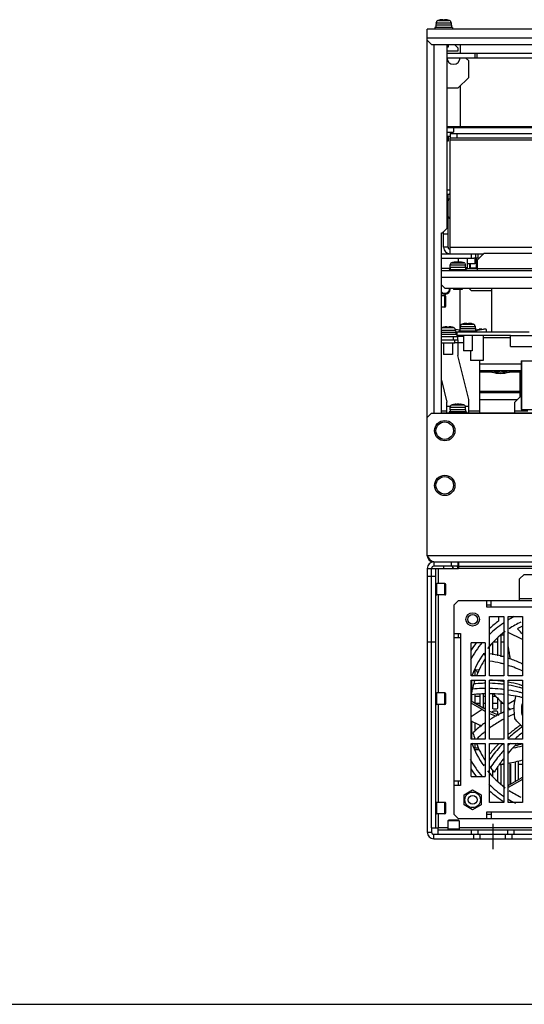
# Model space of a CAD drawing. Header units: millimetres. Extents: x 0 to 2550, y 0 to 1800.
# Tile 2 of 29: x 638 to 868, y 0 to 450. Entities that reach past the tile are written whole.
import ezdxf

# ---------------------------------------------------------------- set-up
doc = ezdxf.new("R2010")
doc.units = ezdxf.units.MM
doc.header["$LTSCALE"] = 140.25
doc.linetypes.add('CENTER', pattern=[0.6, 0.375, -0.075, 0.075, -0.075])
doc.layers.get('0').update_dxf_attribs({"linetype": 'CONTINUOUS'})
for name, color, linetype in [('00_COMPONENTS', 7, 'CONTINUOUS'), ('DEFAULT_1', 7, 'CENTER'), ('SIZE9', 7, 'CONTINUOUS')]:
    doc.layers.add(name, color=color, linetype=linetype)

msp = doc.modelspace()

# ---------------------------------------------------------------- linework, layer by layer
at = {"color": 7, "linetype": 'CONTINUOUS'}
for p, q in [((823.63, 440.71), (823.63, 445.71)), ((1133.63, 445.71), (823.63, 445.71)), ((827.13, 446.51), (827.13, 445.71)), ((835.13, 446.51), (827.13, 446.51)), ((827.58, 447.51), (827.58, 446.51)), ((834.68, 447.51), (827.58, 447.51)), ((827.72, 448.51), (827.63, 447.51)), ((827.72, 448.51), (827.74, 448.51)), ((827.74, 448.51), (827.75, 448.63)), ((830.78, 449.83), (830.78, 450.07)), ((831.48, 449.83), (830.78, 449.83)), ((831.48, 450.07), (831.48, 449.83)), ((834.52, 448.63), (834.53, 448.51)), ((834.53, 448.51), (834.55, 448.51)), ((834.55, 448.51), (834.63, 447.51)), ((834.68, 447.51), (834.68, 446.51)), ((835.13, 446.51), (835.13, 445.71)), ((823.63, 440.71), (825.63, 438.71)), ((825.63, 438.71), (1131.63, 438.71)), ((833.13, 437.51), (832.63, 437.51)), ((833.13, 438.71), (833.13, 437.51)), ((836.13, 438.71), (837.63, 437.21)), ((837.63, 437.21), (837.63, 435.71)), ((837.63, 435.71), (832.63, 435.71)), ((832.75, 434.71), (1064.63, 434.71)), ((832.75, 432.71), (1053.38, 432.71)), ((842.63, 431.21), (841.13, 432.71)), ((842.63, 423.71), (842.63, 431.21)), ((837.63, 418.71), (842.63, 423.71)), ((837.63, 418.71), (832.63, 418.71)), ((952.63, 400.71), (832.63, 400.71)), ((835.63, 400.71), (835.63, 398.71)), ((832.63, 398.71), (835.63, 398.71)), ((834.13, 396.71), (832.63, 396.71)), ((833.13, 396.71), (833.13, 394.51)), ((834.13, 398.11), (834.13, 396.11)), ((834.13, 398.11), (953.13, 398.11)), ((834.73, 398.11), (834.73, 398.71)), ((837.13, 398.11), (837.13, 396.11)), ((833.13, 394.51), (832.63, 394.51)), ((832.63, 370.31), (834.13, 370.31)), ((833.13, 346.11), (833.13, 370.31)), ((834.13, 359.11), (833.13, 360.11)), ((833.13, 352.11), (831.13, 352.11)), ((843.63, 343.11), (843.63, 341.11)), ((845.63, 343.11), (845.63, 341.11)), ((849.13, 343.11), (849.13, 342.81)), ((830.13, 341.11), (844.93, 341.11)), ((834.13, 336.81), (834.13, 338.01)), ((834.23, 338.36), (834.2, 338.36)), ((836.63, 339.2), (836.63, 339.31)), ((837.83, 341.11), (837.83, 339.32)), ((838.64, 339.2), (838.64, 339.31)), ((841.07, 338.36), (841.04, 338.36)), ((841.13, 336.81), (841.13, 338.01)), ((841.83, 341.11), (841.83, 336.61)), ((845.33, 338.41), (841.83, 338.41)), ((843.13, 336.61), (843.13, 338.41)), ((843.23, 338.41), (843.23, 336.61)), ((845.33, 341.11), (845.33, 338.41)), ((846.03, 341.11), (846.03, 336.61)), ((833.63, 335.81), (833.63, 335.31)), ((841.63, 335.81), (833.63, 335.81)), ((841.13, 336.81), (834.13, 336.81)), ((834.18, 336.81), (834.18, 335.81)), ((841.08, 336.81), (841.08, 335.81)), ((841.83, 336.61), (841.08, 336.61)), ((841.63, 335.81), (841.63, 335.31)), ((843.13, 336.61), (846.63, 336.61)), ((830.23, 328.71), (830.13, 328.71)), ((835.63, 327.31), (835.63, 326.81)), ((839.63, 326.81), (835.63, 326.81)), ((838.63, 308.71), (838.63, 326.81)), ((839.63, 327.31), (839.63, 326.81)), ((843.63, 326.31), (842.63, 327.31)), ((843.63, 326.31), (853.13, 326.31)), ((831.73, 323.91), (830.13, 323.91)), ((832.13, 319.11), (832.13, 323.51)), ((831.73, 318.71), (830.13, 318.71)), ((841.78, 311.03), (841.78, 311.27)), ((842.48, 311.03), (841.78, 311.03)), ((842.48, 311.27), (842.48, 311.03)), ((836.68, 307.11), (830.13, 307.11)), ((837.13, 306.11), (830.13, 306.11)), ((832.78, 309.43), (832.78, 309.67)), ((833.48, 309.43), (832.78, 309.43)), ((833.48, 309.67), (833.48, 309.43)), ((836.41, 308.59), (838.58, 308.26)), ((836.52, 308.23), (836.53, 308.11)), ((836.53, 308.11), (836.55, 308.11)), ((836.55, 308.11), (836.63, 307.11)), ((836.68, 307.11), (836.68, 306.11)), ((837.13, 306.11), (837.13, 305.31)), ((838.13, 307.71), (838.13, 307.31)), ((846.13, 307.71), (838.13, 307.71)), ((838.58, 308.71), (838.58, 307.71)), ((845.68, 308.71), (838.58, 308.71)), ((838.72, 309.71), (838.63, 308.71)), ((838.73, 309.96), (838.7, 309.96)), ((838.72, 309.71), (838.74, 309.71)), ((838.74, 309.71), (838.75, 309.83)), ((845.52, 309.83), (845.53, 309.71)), ((845.53, 309.71), (845.55, 309.71)), ((845.57, 309.96), (845.54, 309.96)), ((845.55, 309.71), (845.63, 308.71)), ((845.63, 308.71), (845.63, 309.61)), ((845.68, 308.71), (845.68, 307.71)), ((845.68, 308.06), (849.28, 308.61)), ((845.68, 308.36), (847.33, 308.61)), ((846.13, 307.71), (846.13, 307.31)), ((848.48, 308.61), (847.33, 308.61)), ((850.43, 308.61), (849.28, 308.61)), ((850.73, 307.31), (850.73, 308.31)), ((830.13, 305.31), (837.63, 305.31)), ((831.13, 302.31), (831.13, 297.11)), ((835.13, 302.31), (835.13, 297.11)), ((835.63, 303.81), (835.63, 305.31)), ((837.63, 303.81), (837.63, 305.31)), ((840.13, 305.71), (840.13, 298.71)), ((844.13, 305.71), (844.13, 298.71)), ((861.63, 300.71), (861.63, 305.71)), ((861.63, 305.71), (899.63, 305.71)), ((835.13, 297.11), (831.13, 297.11)), ((844.13, 298.71), (840.13, 298.71)), ((861.63, 300.71), (899.63, 300.71)), ((866.46, 294.13), (866.46, 271.9)), ((866.46, 294.13), (871.96, 294.13)), ((853.13, 289.61), (853.13, 288.99)), ((856.48, 289.61), (856.48, 289.03)), ((857.78, 289.03), (857.78, 289.61)), ((861.13, 288.99), (861.13, 289.61)), ((866.13, 279.51), (847.63, 279.51)), ((833.63, 270.81), (833.63, 270.31)), ((841.63, 270.81), (833.63, 270.81)), ((834.13, 271.81), (834.13, 273.01)), ((841.13, 271.81), (834.13, 271.81)), ((834.18, 271.81), (834.18, 270.81)), ((834.23, 273.36), (834.2, 273.36)), ((836.63, 274.2), (836.63, 274.31)), ((838.64, 274.2), (838.64, 274.31)), ((841.07, 273.36), (841.04, 273.36)), ((841.08, 271.81), (841.08, 270.81)), ((841.13, 271.81), (841.13, 273.01)), ((841.63, 270.81), (841.63, 270.31)), ((866.46, 271.9), (894.81, 271.9)), ((825.63, 199.21), (837.93, 199.21)), ((837.63, 200.21), (826.63, 200.21)), ((827.63, 80.71), (827.63, 199.21)), ((831.13, 200.21), (831.13, 199.21)), ((834.63, 202.21), (834.63, 200.21)), ((835.13, 200.21), (835.13, 199.21)), ((837.63, 202.21), (837.63, 200.21)), ((837.93, 202.21), (837.93, 199.21)), ((837.93, 200.21), (1119.33, 200.21)), ((823.63, 195.71), (827.63, 195.71)), ((831.73, 192.31), (828.03, 192.31)), ((832.13, 187.51), (832.13, 191.91)), ((831.73, 187.11), (828.03, 187.11)), ((852.88, 182.51), (850.88, 182.51)), ((856.26, 175.17), (856.26, 177.21)), ((837.83, 169.46), (837.83, 167.46)), ((855.88, 159.23), (855.88, 167.67)), ((857.38, 158.86), (857.38, 168.77)), ((823.63, 165.71), (827.63, 165.71)), ((853.38, 165.17), (853.38, 159.85)), ((850.13, 159.41), (849.5, 160.51)), ((850.08, 161.31), (850.13, 161.21)), ((861.38, 158.97), (861.38, 157.86)), ((845.9, 152.75), (845.57, 153.31)), ((845.38, 152.87), (845.38, 150.21)), ((843.88, 148.21), (843.88, 142.39)), ((831.73, 142.31), (828.03, 142.31)), ((832.13, 137.51), (832.13, 141.91)), ((843.88, 141.47), (843.88, 138.62)), ((845.38, 141.52), (845.38, 137.75)), ((847.88, 136.31), (847.88, 141.6)), ((849.38, 135.46), (849.38, 141.65)), ((853.38, 141.77), (853.38, 135.51)), ((855.88, 135.51), (855.88, 139.95)), ((831.73, 137.11), (828.03, 137.11)), ((843.63, 138.76), (849.14, 135.58)), ((848.69, 134.8), (843.63, 137.72)), ((857.38, 132.71), (857.38, 138.53)), ((861.71, 134.68), (860.63, 135.59)), ((853.38, 133.51), (853.38, 133.42)), ((853.88, 135.01), (855.38, 135.01)), ((855.38, 134.01), (853.88, 134.01)), ((855.88, 132.4), (855.88, 133.51)), ((863.13, 134.71), (863.53, 130.53)), ((843.88, 129.62), (843.88, 121.21)), ((845.38, 128.87), (845.38, 124.79)), ((847.88, 126.71), (847.88, 127.61)), ((844.83, 117.22), (846.97, 117.22)), ((845.38, 119.21), (845.38, 117.22)), ((858.55, 121.42), (858.42, 121.29)), ((858.63, 121.33), (858.49, 121.21)), ((865.38, 118.68), (865.38, 119.21)), ((847.38, 116.32), (845.22, 116.32)), ((850.15, 109.32), (849.5, 109.32)), ((850.12, 111.69), (850.04, 111.58)), ((850.13, 111.69), (850.04, 111.58)), ((855.88, 101.76), (855.88, 108.39)), ((857.38, 100.66), (857.38, 109.76)), ((861.38, 110.46), (861.38, 100.51)), ((863.88, 101.95), (863.88, 110.91)), ((865.38, 102.82), (865.38, 111.32)), ((853.38, 107.11), (853.38, 104.26)), ((860.63, 100.08), (866.64, 103.55)), ((837.83, 101.96), (837.83, 99.96)), ((867.09, 102.77), (860.63, 99.04)), ((840.43, 95.74), (844.38, 98.02)), ((840.43, 91.18), (840.43, 95.74)), ((844.38, 98.02), (848.33, 95.74)), ((848.33, 95.74), (848.33, 91.18)), ((867.13, 94.71), (867.04, 94.66)), ((831.73, 92.31), (828.03, 92.31)), ((832.13, 87.51), (832.13, 91.91)), ((844.38, 88.9), (840.43, 91.18)), ((848.33, 91.18), (844.38, 88.9)), ((831.73, 87.11), (828.03, 87.11)), ((850.88, 86.91), (852.88, 86.91)), ((833.03, 83.81), (833.03, 80.11)), ((837.83, 84.21), (833.43, 84.21)), ((838.23, 83.81), (838.23, 80.11)), ((825.63, 80.71), (828.63, 80.71)), ((825.63, 80.71), (825.63, 78.71)), ((826.63, 77.71), (828.63, 77.71)), ((828.63, 77.71), (828.63, 80.71)), ((828.63, 79.71), (1128.63, 79.71)), ((843.88, 77.71), (843.88, 79.71)), ((843.88, 77.71), (863.38, 77.71)), ((844.88, 75.71), (844.88, 77.71)), ((846.88, 77.71), (846.88, 79.71)), ((847.88, 75.71), (847.88, 77.71)), ((859.38, 75.71), (859.38, 77.71)), ((860.38, 77.71), (860.38, 79.71)), ((862.38, 75.71), (862.38, 77.71)), ((863.38, 77.71), (863.38, 79.71)), ((0, 0), (2550, 0))]:
    msp.add_line(p, q, dxfattribs=at)
at = {"color": 9, "linetype": 'CONTINUOUS'}
for p, q in [((827.75, 448.63), (834.52, 448.63)), ((828.7, 449.77), (833.57, 449.77)), ((1133.63, 441.71), (823.63, 441.71)), ((826.63, 438.71), (826.63, 270.21)), ((832.75, 432.71), (832.75, 434.71)), ((845.35, 434.71), (845.35, 432.71)), ((846.24, 434.71), (846.24, 432.71)), ((952.63, 401.04), (832.63, 401.04)), ((834.13, 395.11), (953.13, 395.11)), ((833.13, 346.11), (831.13, 346.11)), ((834.13, 346.11), (893.63, 346.11)), ((834.13, 338.01), (841.13, 338.01)), ((834.86, 338.96), (840.41, 338.96)), ((836.54, 339.2), (836.54, 339.25)), ((838.73, 339.2), (838.73, 339.25)), ((834.18, 336.31), (830.13, 336.31)), ((841.08, 336.31), (897.51, 336.31)), ((1127.13, 332.31), (830.13, 332.31)), ((831.73, 318.71), (831.73, 323.91)), ((839.7, 310.97), (844.57, 310.97)), ((830.13, 308.23), (836.52, 308.23)), ((830.7, 309.37), (835.57, 309.37)), ((838.63, 309.61), (838.71, 309.61)), ((838.75, 309.83), (845.52, 309.83)), ((845.55, 309.61), (845.63, 309.61)), ((840.13, 302.31), (836.23, 302.31)), ((861.63, 304.61), (849.23, 304.61)), ((866.46, 292.61), (847.63, 292.61)), ((866.89, 271.9), (866.89, 294.13)), ((853.13, 288.98), (847.63, 288.98)), ((854.63, 289.24), (854.63, 288.63)), ((859.63, 288.63), (859.63, 289.24)), ((866.13, 288.98), (861.13, 288.98)), ((866.13, 277.81), (866.13, 289.61)), ((866.13, 280.11), (847.63, 280.11)), ((864.61, 276.29), (847.63, 276.29)), ((830.13, 271.31), (832.63, 271.31)), ((834.18, 273.31), (832.63, 273.31)), ((834.13, 273.01), (841.13, 273.01)), ((834.86, 273.96), (840.41, 273.96)), ((836.54, 274.2), (836.54, 274.25)), ((838.73, 274.2), (838.73, 274.25)), ((842.63, 273.31), (841.08, 273.31)), ((842.63, 271.31), (847.63, 271.31)), ((863.63, 271.31), (869.51, 271.31)), ((823.63, 205.21), (1133.63, 205.21)), ((823.63, 199.21), (825.63, 199.21)), ((826.63, 202.21), (826.63, 200.21)), ((828.63, 199.21), (828.63, 192.31)), ((929.63, 199.21), (837.93, 199.21)), ((828.03, 187.11), (828.03, 192.31)), ((831.73, 187.11), (831.73, 192.31)), ((828.63, 187.11), (828.63, 142.31)), ((865.83, 185.51), (903.83, 185.51)), ((918.38, 181.51), (852.88, 181.51)), ((838.83, 167.46), (838.83, 101.96)), ((867.13, 166.8), (860.63, 170)), ((847.26, 152.84), (845.9, 152.75)), ((828.03, 137.11), (828.03, 142.31)), ((831.73, 137.11), (831.73, 142.31)), ((828.63, 137.11), (828.63, 92.31)), ((863.51, 138.84), (860.63, 137.2)), ((848.69, 134.8), (843.63, 131.42)), ((866.33, 127.64), (865.89, 127.35)), ((828.03, 87.11), (828.03, 92.31)), ((831.73, 87.11), (831.73, 92.31)), ((828.63, 87.11), (828.63, 80.71)), ((852.88, 87.91), (918.38, 87.91)), ((838.23, 83.81), (833.03, 83.81)), ((823.63, 78.71), (825.63, 78.71)), ((826.63, 75.71), (826.63, 77.71)), ((833.03, 80.71), (828.63, 80.71)), ((838.23, 80.11), (833.03, 80.11)), ((929.03, 80.71), (838.23, 80.71))]:
    msp.add_line(p, q, dxfattribs=at)
at = {"color": 3, "linetype": 'CONTINUOUS'}
for p, q in [((823.63, 205.21), (823.63, 440.71)), ((832.63, 438.71), (832.63, 354.71)), ((834.13, 343.11), (834.13, 396.11)), ((834.13, 396.11), (953.13, 396.11)), ((832.63, 372.31), (834.13, 372.31)), ((830.13, 270.21), (830.13, 352.71)), ((830.13, 352.71), (830.63, 352.71)), ((830.63, 352.71), (832.63, 354.71)), ((831.13, 346.11), (831.13, 353.21)), ((830.13, 343.11), (849.43, 343.11)), ((849.63, 343.31), (846.63, 340.31)), ((846.93, 341.11), (846.93, 343.11)), ((849.63, 343.31), (894.46, 343.31)), ((846.93, 341.11), (844.93, 341.11)), ((846.63, 335.31), (846.63, 340.31)), ((1127.13, 335.31), (830.13, 335.31)), ((830.13, 328.81), (831.63, 327.31)), ((831.63, 327.31), (1125.63, 327.31)), ((837.13, 306.61), (836.68, 306.61)), ((830.13, 303.81), (837.63, 303.81)), ((830.13, 302.31), (836.23, 302.31)), ((836.23, 302.31), (836.23, 303.81)), ((840.13, 305.31), (837.63, 305.31)), ((837.63, 303.81), (837.63, 296.54)), ((842.63, 276.54), (837.63, 296.54)), ((847.63, 270.31), (847.63, 294.31)), ((866.46, 289.61), (847.63, 289.61)), ((830.13, 285.31), (832.63, 275.31)), ((832.63, 270.31), (832.63, 275.31)), ((842.63, 270.31), (842.63, 276.54)), ((863.63, 275.31), (866.46, 278.14)), ((863.63, 270.31), (863.63, 275.31)), ((825.63, 270.21), (823.63, 268.21)), ((825.63, 270.21), (902.63, 270.21)), ((830.13, 270.31), (1127.13, 270.31)), ((823.63, 199.21), (823.63, 78.71)), ((825.63, 80.71), (825.63, 199.21)), ((826.63, 202.21), (1130.63, 202.21)), ((867.83, 196.51), (865.83, 194.51)), ((865.83, 184.51), (865.83, 194.51)), ((867.83, 196.51), (901.83, 196.51)), ((837.83, 184.51), (835.83, 182.51)), ((835.83, 182.51), (835.83, 86.91)), ((1119.43, 184.51), (837.83, 184.51)), ((850.88, 181.51), (850.88, 184.51)), ((852.88, 181.51), (850.88, 181.51)), ((852.88, 181.51), (852.88, 184.51)), ((852.13, 150.21), (852.13, 177.21)), ((852.13, 177.21), (858.63, 177.21)), ((858.63, 177.21), (858.63, 150.21)), ((860.63, 150.21), (860.63, 177.21)), ((860.63, 177.21), (867.13, 177.21)), ((867.13, 177.21), (867.13, 150.21)), ((835.83, 169.46), (838.83, 169.46)), ((838.83, 167.46), (835.83, 167.46)), ((838.83, 169.46), (838.83, 167.46)), ((858.63, 168.71), (857.38, 168.71)), ((843.63, 150.21), (843.63, 165.21)), ((850.13, 165.21), (843.63, 165.21)), ((850.13, 165.21), (850.13, 150.21)), ((853.63, 159.79), (853.63, 165.42)), ((853.93, 165.71), (855.88, 165.71)), ((857.38, 165.71), (858.63, 165.71)), ((850.13, 150.21), (843.63, 150.21)), ((858.63, 150.21), (852.13, 150.21)), ((867.13, 150.21), (860.63, 150.21)), ((843.63, 121.21), (843.63, 148.21)), ((843.63, 148.21), (850.13, 148.21)), ((850.13, 148.21), (850.13, 121.21)), ((852.13, 121.21), (852.13, 148.21)), ((852.13, 148.21), (858.63, 148.21)), ((858.63, 148.21), (858.63, 121.21)), ((860.63, 121.21), (860.63, 148.21)), ((860.63, 148.21), (867.13, 148.21)), ((867.13, 148.21), (867.13, 121.21)), ((843.88, 140.71), (843.63, 140.71)), ((847.88, 140.71), (845.38, 140.71)), ((850.13, 140.71), (849.38, 140.71)), ((853.63, 140.71), (853.63, 141.78)), ((855.07, 140.71), (853.63, 140.71)), ((845.45, 137.71), (847.88, 137.71)), ((849.38, 137.71), (850.13, 137.71)), ((853.63, 135.08), (853.63, 137.71)), ((853.63, 137.71), (855.88, 137.71)), ((857.38, 137.71), (858.25, 137.71)), ((853.63, 133.29), (853.63, 133.95)), ((850.13, 121.21), (843.63, 121.21)), ((843.63, 104.21), (843.63, 119.21)), ((843.63, 119.21), (850.13, 119.21)), ((850.13, 119.21), (850.13, 104.21)), ((858.63, 121.21), (852.13, 121.21)), ((852.13, 119.21), (858.63, 119.21)), ((852.13, 92.21), (852.13, 119.21)), ((858.63, 119.21), (858.63, 92.21)), ((867.13, 121.21), (860.63, 121.21)), ((860.63, 119.21), (867.13, 119.21)), ((860.63, 92.21), (860.63, 119.21)), ((867.13, 119.21), (867.13, 92.21)), ((857.38, 109.71), (858.63, 109.71)), ((861.38, 109.71), (861.63, 109.71)), ((861.63, 109.71), (861.63, 100.66)), ((865.38, 109.71), (867.13, 109.71)), ((843.63, 104.21), (850.13, 104.21)), ((853.63, 104.01), (853.63, 106.82)), ((838.83, 101.96), (835.83, 101.96)), ((838.83, 99.96), (835.83, 99.96)), ((838.83, 101.96), (838.83, 99.96)), ((858.63, 92.21), (852.13, 92.21)), ((867.13, 92.21), (860.63, 92.21)), ((835.83, 86.91), (837.83, 84.91)), ((850.88, 87.91), (852.88, 87.91)), ((850.88, 84.91), (850.88, 87.91)), ((852.88, 87.91), (852.88, 84.91)), ((837.83, 84.91), (1119.43, 84.91)), ((828.63, 77.71), (843.88, 77.71)), ((863.38, 77.71), (1093.88, 77.71)), ((826.63, 75.71), (1130.63, 75.71))]:
    msp.add_line(p, q, dxfattribs=at)
for centre, radius in [((831.63, 262.21), 4.65), ((831.63, 237.21), 4.65), ((844.38, 175.96), 2.25), ((844.38, 93.46), 3.57)]:
    msp.add_circle(centre, radius, dxfattribs=at)
at = {"color": 7, "linetype": 'CONTINUOUS'}
for centre, radius in [((831.63, 262.21), 4), ((831.63, 237.21), 4), ((844.38, 175.96), 3.06), ((844.38, 93.46), 2)]:
    msp.add_circle(centre, radius, dxfattribs=at)
for centre, radius, start, end in [((831.13, 441.11), 8.99, 95.4235, 105.7277), ((831.13, 441.11), 8.99, 74.2723, 84.5765), ((835.63, 432.71), 3, 180.3811, 360), ((834.13, 367.31), 1, 90, 180), ((834.13, 346.11), 1, 180, 270), ((835.13, 338.01), 1, 159.4724, 180), ((837.63, 330.41), 8.99, 97.9909, 107.9906), ((836.54, 338.24), 1.08, 90.7384, 92.4588), ((838.72, 338.24), 1.08, 87.5412, 89.2615), ((837.63, 330.41), 8.99, 72.0094, 82.0091), ((840.13, 338.01), 1, 0, 20.5276), ((831.63, 327.21), 2.6, 234.6996, 2.2359), ((831.73, 323.51), 0.4, 0, 90), ((831.73, 319.11), 0.4, 270, 360), ((842.13, 302.31), 8.99, 95.4235, 105.7277), ((842.13, 302.31), 8.99, 74.2723, 84.5765), ((833.13, 300.71), 8.99, 95.4235, 105.7277), ((833.13, 300.71), 8.99, 74.2723, 84.5765), ((836.78, 306.61), 0.6, 53.344, 105.1752), ((839.63, 309.61), 1, 159.4724, 180), ((839.66, 309.61), 1, 144.0157, 159.269), ((844.6, 309.61), 1, 20.731, 35.9843), ((844.63, 309.61), 1, 0, 20.5276), ((848.48, 308.31), 0.3, 44.8565, 90), ((850.43, 308.31), 0.3, 0, 90), ((857.13, 302.65), 13.63, 252.9385, 287.0615), ((857.13, 302.65), 14.23, 253.6783, 286.3217), ((866.13, 279.01), 0.5, 46.7344, 90), ((835.13, 273.01), 1, 159.4724, 180), ((837.63, 265.41), 8.99, 97.9909, 107.9906), ((836.54, 273.24), 1.08, 90.7384, 92.4588), ((838.72, 273.24), 1.08, 87.5412, 89.2615), ((837.63, 265.41), 8.99, 72.0094, 82.0091), ((840.13, 273.01), 1, 0, 20.5276), ((826.63, 199.21), 1, 90, 180), ((834.63, 199.21), 1, 0, 62.9094), ((828.03, 191.91), 0.4, 90, 180), ((831.73, 191.91), 0.4, 0, 90), ((828.03, 187.51), 0.4, 180, 270), ((831.73, 187.51), 0.4, 270, 360), ((885.63, 134.71), 48, 117.6972, 121.5982), ((885.63, 134.71), 48, 124.4908, 134.5681), ((885.63, 134.71), 50, 125.9827, 132.0787), ((885.63, 134.71), 44.4, 115.6366, 123.7287), ((885.63, 134.71), 42.45, 115.837, 119.4113), ((885.63, 134.71), 44.4, 126.392, 140.9244), ((885.63, 134.71), 48, 140.2659, 151.742), ((885.63, 134.71), 50, 142.381, 147.1824), ((921.14, 170.2), 60.9, 186.4046, 191.7496), ((885.63, 134.71), 44.4, 144.5902, 160), ((885.63, 134.71), 42.45, 146.7561, 158.5497), ((898.64, 183.2), 60.9, 210, 211.3525), ((885.63, 134.71), 42.45, 161.4497, 170.8399), ((828.03, 141.91), 0.4, 90, 180), ((831.73, 141.91), 0.4, 0, 90), ((898.64, 183.2), 60.9, 222.8576, 228.8842), ((885.63, 134.71), 22.5, 164.6498, 180), ((885.92, 136.48), 19.23, 167.7863, 168.8088), ((828.03, 137.51), 0.4, 180, 270), ((831.73, 137.51), 0.4, 270, 360), ((874.14, 178.88), 50, 240, 241.276), ((853.88, 135.51), 0.5, 180, 270), ((855.38, 135.51), 0.5, 270, 360), ((879, 87.26), 50.63, 108.2509, 111.3697), ((885.63, 134.71), 19, 172.1912, 187.8088), ((874.14, 178.88), 50.9, 240, 241.822), ((877.99, 89.62), 48.06, 116.9339, 122.6492), ((874.14, 178.88), 50, 243.8499, 249.1117), ((874.14, 178.88), 50.9, 244.3475, 248.118), ((853.88, 133.51), 0.5, 90, 180), ((855.38, 133.51), 0.5, 0, 90), ((878.22, 89.16), 48.57, 113.9391, 116.9304), ((872.65, 183.2), 60.9, 241.51, 246.7333), ((879.67, 140.7), 18.68, 224.3741, 227.8086), ((885.63, 134.71), 42.45, 194.434, 198.5448), ((885.63, 134.71), 44.4, 200, 215.4098), ((885.63, 134.71), 42.45, 201.3817, 213.2487), ((906.52, 73.88), 63.91, 135.3927, 135.9671), ((906.13, 74.27), 63.35, 134.6511, 135.3929), ((853.6, 167.22), 50.9, 280.6104, 285.4372), ((853.6, 167.22), 50, 282.1778, 285.7384), ((885.63, 134.71), 48, 208.1009, 219.6715), ((885.63, 134.71), 42.45, 217.8883, 222.2684), ((850.15, 170.22), 60.9, 276.3421, 278.0182), ((850.15, 170.22), 60.9, 279.9313, 286.2179), ((885.63, 134.71), 50, 212.8176, 217.619), ((885.63, 134.71), 44.4, 219.0756, 233.608), ((841.64, 146.85), 50, 300, 300.6763), ((885.63, 134.71), 48, 225.2471, 235.5695), ((885.63, 134.71), 50, 227.889, 237.296), ((885.63, 134.71), 44.4, 236.2713, 244.3634), ((828.03, 91.91), 0.4, 90, 180), ((831.73, 91.91), 0.4, 0, 90), ((885.63, 134.71), 48, 238.3342, 243.0965), ((828.03, 87.51), 0.4, 180, 270), ((831.73, 87.51), 0.4, 270, 360), ((833.43, 83.81), 0.4, 90, 180), ((837.83, 83.81), 0.4, 0, 90), ((826.63, 78.71), 1, 180, 270), ((833.43, 80.11), 0.4, 180, 270), ((837.83, 80.11), 0.4, 270, 360)]:
    msp.add_arc(centre, radius, start, end, dxfattribs=at)
at = {"color": 3, "linetype": 'CONTINUOUS'}
for centre, start, end in [((834.13, 367.31), 90, 107.0291), ((834.13, 346.11), 180, 270), ((826.63, 205.21), 180, 270), ((826.63, 199.21), 90, 180), ((834.63, 199.21), 0, 18.2226), ((826.63, 78.71), 180, 270)]:
    msp.add_arc(centre, 3, start, end, dxfattribs=at)
at = {"color": 9, "linetype": 'CONTINUOUS'}
for centre, radius, start, end in [((831.63, 327.21), 2.2, 226.3458, 2.6542), ((842.82, 97.11), 60.53, 83.0573, 83.5155), ((843.71, 101.76), 55.78, 65.067, 72.322), ((885.64, 80.61), 56.65, 113.2997, 116.2928)]:
    msp.add_arc(centre, radius, start, end, dxfattribs=at)
at = {"color": 7, "linetype": 'CONTINUOUS'}
for points, knots in [([(830.78, 450.07), (830.78, 450.07), (830.77, 450.08), (830.74, 450.08), (830.69, 450.09), (830.63, 450.09), (830.56, 450.09), (830.44, 450.08), (830.35, 450.07), (830.28, 450.07)], [0, 0, 0, 0, 0.025153, 0.082776, 0.174666, 0.298065, 0.448454, 0.620089, 1, 1, 1, 1]), ([(828.7, 449.77), (828.57, 449.73), (828.33, 449.63), (828.03, 449.36), (827.82, 449.02), (827.76, 448.76), (827.75, 448.63)], [0, 0, 0, 0, 0.250019, 0.500017, 0.750008, 1, 1, 1, 1]), ([(831.98, 450.07), (831.92, 450.07), (831.83, 450.08), (831.71, 450.09), (831.63, 450.09), (831.57, 450.09), (831.53, 450.08), (831.5, 450.08), (831.48, 450.07), (831.48, 450.07)], [0, 0, 0, 0, 0.379911, 0.551546, 0.701935, 0.825334, 0.917224, 0.974847, 1, 1, 1, 1]), ([(834.52, 448.63), (834.51, 448.76), (834.44, 449.02), (834.24, 449.36), (833.94, 449.63), (833.7, 449.73), (833.57, 449.77)], [0, 0, 0, 0, 0.249992, 0.499983, 0.749981, 1, 1, 1, 1]), ([(834.86, 338.96), (834.72, 338.92), (834.45, 338.76), (834.28, 338.5), (834.23, 338.36)], [0, 0, 0, 0, 0.500107, 1, 1, 1, 1]), ([(836.5, 339.32), (836.49, 339.32), (836.45, 339.32), (836.41, 339.32), (836.38, 339.32)], [0, 0, 0, 0, 0.225251, 1, 1, 1, 1]), ([(836.5, 339.22), (836.5, 339.23), (836.51, 339.24), (836.53, 339.25), (836.54, 339.25)], [0, 0, 0, 0, 0.339252, 1, 1, 1, 1]), ([(836.63, 339.2), (836.59, 339.2), (836.55, 339.2), (836.51, 339.21), (836.5, 339.22), (836.5, 339.22)], [0, 0, 0, 0, 0.701083, 0.898107, 1, 1, 1, 1]), ([(836.58, 339.32), (836.57, 339.32), (836.56, 339.32), (836.54, 339.32), (836.53, 339.32)], [0, 0, 0, 0, 0.220462, 1, 1, 1, 1]), ([(836.54, 339.25), (836.56, 339.26), (836.59, 339.27), (836.62, 339.29), (836.63, 339.3), (836.63, 339.31)], [0, 0, 0, 0, 0.68699, 0.886655, 1, 1, 1, 1]), ([(836.6, 339.32), (836.6, 339.32), (836.59, 339.32), (836.58, 339.32), (836.58, 339.32)], [0, 0, 0, 0, 0.223357, 1, 1, 1, 1]), ([(836.62, 339.31), (836.62, 339.31), (836.61, 339.32), (836.61, 339.32), (836.6, 339.32)], [0, 0, 0, 0, 0.199788, 1, 1, 1, 1]), ([(836.63, 339.31), (836.63, 339.31), (836.62, 339.31), (836.62, 339.31), (836.62, 339.31)], [0, 0, 0, 0, 0.688001, 1, 1, 1, 1]), ([(837.06, 339.25), (837.03, 339.24), (836.97, 339.23), (836.82, 339.2), (836.71, 339.19), (836.63, 339.2)], [0, 0, 0, 0, 0.193685, 0.453229, 1, 1, 1, 1]), ([(838.21, 339.25), (838.17, 339.26), (838.09, 339.29), (837.9, 339.32), (837.63, 339.33), (837.36, 339.32), (837.17, 339.29), (837.09, 339.26), (837.06, 339.25)], [0, 0, 0, 0, 0.093495, 0.212924, 0.500001, 0.787077, 0.906506, 1, 1, 1, 1]), ([(838.64, 339.2), (838.56, 339.19), (838.44, 339.2), (838.3, 339.23), (838.23, 339.24), (838.21, 339.25)], [0, 0, 0, 0, 0.546771, 0.806315, 1, 1, 1, 1]), ([(838.65, 339.31), (838.64, 339.31), (838.64, 339.31), (838.64, 339.31), (838.64, 339.31)], [0, 0, 0, 0, 0.311991, 1, 1, 1, 1]), ([(838.64, 339.31), (838.64, 339.3), (838.65, 339.29), (838.68, 339.27), (838.7, 339.26), (838.73, 339.25)], [0, 0, 0, 0, 0.113345, 0.31301, 1, 1, 1, 1]), ([(838.77, 339.22), (838.77, 339.22), (838.76, 339.21), (838.71, 339.2), (838.67, 339.2), (838.64, 339.2)], [0, 0, 0, 0, 0.101893, 0.298917, 1, 1, 1, 1]), ([(838.67, 339.32), (838.66, 339.32), (838.66, 339.32), (838.65, 339.32), (838.65, 339.31)], [0, 0, 0, 0, 0.302221, 1, 1, 1, 1]), ([(838.69, 339.32), (838.69, 339.32), (838.68, 339.32), (838.67, 339.32), (838.67, 339.32)], [0, 0, 0, 0, 0.276721, 1, 1, 1, 1]), ([(838.74, 339.32), (838.73, 339.32), (838.72, 339.32), (838.7, 339.32), (838.69, 339.32)], [0, 0, 0, 0, 0.279301, 1, 1, 1, 1]), ([(838.73, 339.25), (838.74, 339.25), (838.75, 339.24), (838.77, 339.23), (838.77, 339.22)], [0, 0, 0, 0, 0.660748, 1, 1, 1, 1]), ([(838.88, 339.32), (838.87, 339.32), (838.83, 339.32), (838.8, 339.32), (838.77, 339.32)], [0, 0, 0, 0, 0.273739, 1, 1, 1, 1]), ([(841.04, 338.36), (840.99, 338.5), (840.82, 338.76), (840.55, 338.92), (840.41, 338.96)], [0, 0, 0, 0, 0.499893, 1, 1, 1, 1]), ([(839.7, 310.97), (839.57, 310.93), (839.33, 310.82), (839.03, 310.56), (838.82, 310.22), (838.76, 309.96), (838.75, 309.83)], [0, 0, 0, 0, 0.250019, 0.500017, 0.750008, 1, 1, 1, 1]), ([(841.78, 311.27), (841.78, 311.27), (841.77, 311.28), (841.74, 311.28), (841.69, 311.28), (841.63, 311.29), (841.56, 311.28), (841.44, 311.28), (841.35, 311.27), (841.28, 311.27)], [0, 0, 0, 0, 0.025153, 0.082776, 0.174666, 0.298065, 0.448454, 0.620089, 1, 1, 1, 1]), ([(842.98, 311.27), (842.92, 311.27), (842.83, 311.28), (842.71, 311.28), (842.63, 311.29), (842.57, 311.28), (842.53, 311.28), (842.5, 311.28), (842.48, 311.27), (842.48, 311.27)], [0, 0, 0, 0, 0.379911, 0.551546, 0.701935, 0.825334, 0.917224, 0.974847, 1, 1, 1, 1]), ([(845.52, 309.83), (845.51, 309.96), (845.44, 310.22), (845.24, 310.56), (844.94, 310.82), (844.7, 310.93), (844.57, 310.97)], [0, 0, 0, 0, 0.249992, 0.499983, 0.749981, 1, 1, 1, 1]), ([(830.7, 309.37), (830.59, 309.34), (830.39, 309.25), (830.21, 309.12), (830.13, 309.04)], [0, 0, 0, 0, 0.500021, 1, 1, 1, 1]), ([(832.78, 309.67), (832.78, 309.67), (832.77, 309.68), (832.74, 309.68), (832.69, 309.69), (832.63, 309.69), (832.56, 309.69), (832.44, 309.68), (832.35, 309.67), (832.28, 309.67)], [0, 0, 0, 0, 0.025153, 0.082776, 0.174666, 0.298065, 0.448454, 0.620089, 1, 1, 1, 1]), ([(833.98, 309.67), (833.92, 309.67), (833.83, 309.68), (833.71, 309.69), (833.63, 309.69), (833.57, 309.69), (833.53, 309.68), (833.5, 309.68), (833.48, 309.67), (833.48, 309.67)], [0, 0, 0, 0, 0.379911, 0.551546, 0.701935, 0.825334, 0.917224, 0.974847, 1, 1, 1, 1]), ([(836.52, 308.23), (836.51, 308.36), (836.44, 308.62), (836.24, 308.96), (835.94, 309.23), (835.7, 309.33), (835.57, 309.37)], [0, 0, 0, 0, 0.249992, 0.499983, 0.749981, 1, 1, 1, 1]), ([(834.86, 273.96), (834.72, 273.92), (834.45, 273.76), (834.28, 273.5), (834.23, 273.36)], [0, 0, 0, 0, 0.500107, 1, 1, 1, 1]), ([(836.5, 274.32), (836.49, 274.32), (836.45, 274.32), (836.41, 274.32), (836.38, 274.32)], [0, 0, 0, 0, 0.225251, 1, 1, 1, 1]), ([(836.5, 274.22), (836.5, 274.23), (836.51, 274.24), (836.53, 274.25), (836.54, 274.25)], [0, 0, 0, 0, 0.339252, 1, 1, 1, 1]), ([(836.63, 274.2), (836.59, 274.2), (836.55, 274.2), (836.51, 274.21), (836.5, 274.22), (836.5, 274.22)], [0, 0, 0, 0, 0.701083, 0.898107, 1, 1, 1, 1]), ([(836.58, 274.32), (836.57, 274.32), (836.56, 274.32), (836.54, 274.32), (836.53, 274.32)], [0, 0, 0, 0, 0.220462, 1, 1, 1, 1]), ([(836.54, 274.25), (836.56, 274.26), (836.59, 274.27), (836.62, 274.29), (836.63, 274.3), (836.63, 274.31)], [0, 0, 0, 0, 0.68699, 0.886655, 1, 1, 1, 1]), ([(836.6, 274.32), (836.6, 274.32), (836.59, 274.32), (836.58, 274.32), (836.58, 274.32)], [0, 0, 0, 0, 0.223357, 1, 1, 1, 1]), ([(836.62, 274.31), (836.62, 274.31), (836.61, 274.32), (836.61, 274.32), (836.6, 274.32)], [0, 0, 0, 0, 0.199788, 1, 1, 1, 1]), ([(836.63, 274.31), (836.63, 274.31), (836.62, 274.31), (836.62, 274.31), (836.62, 274.31)], [0, 0, 0, 0, 0.688001, 1, 1, 1, 1]), ([(837.06, 274.25), (837.03, 274.24), (836.97, 274.23), (836.82, 274.2), (836.71, 274.19), (836.63, 274.2)], [0, 0, 0, 0, 0.193685, 0.453229, 1, 1, 1, 1]), ([(838.21, 274.25), (838.17, 274.26), (838.09, 274.29), (837.9, 274.32), (837.63, 274.33), (837.36, 274.32), (837.17, 274.29), (837.09, 274.26), (837.06, 274.25)], [0, 0, 0, 0, 0.093495, 0.212924, 0.500001, 0.787077, 0.906506, 1, 1, 1, 1]), ([(838.64, 274.2), (838.56, 274.19), (838.44, 274.2), (838.3, 274.23), (838.23, 274.24), (838.21, 274.25)], [0, 0, 0, 0, 0.546771, 0.806315, 1, 1, 1, 1]), ([(838.65, 274.31), (838.64, 274.31), (838.64, 274.31), (838.64, 274.31), (838.64, 274.31)], [0, 0, 0, 0, 0.311991, 1, 1, 1, 1]), ([(838.64, 274.31), (838.64, 274.3), (838.65, 274.29), (838.68, 274.27), (838.7, 274.26), (838.73, 274.25)], [0, 0, 0, 0, 0.113345, 0.31301, 1, 1, 1, 1]), ([(838.77, 274.22), (838.77, 274.22), (838.76, 274.21), (838.71, 274.2), (838.67, 274.2), (838.64, 274.2)], [0, 0, 0, 0, 0.101893, 0.298917, 1, 1, 1, 1]), ([(838.67, 274.32), (838.66, 274.32), (838.66, 274.32), (838.65, 274.32), (838.65, 274.31)], [0, 0, 0, 0, 0.302221, 1, 1, 1, 1]), ([(838.69, 274.32), (838.69, 274.32), (838.68, 274.32), (838.67, 274.32), (838.67, 274.32)], [0, 0, 0, 0, 0.276721, 1, 1, 1, 1]), ([(838.74, 274.32), (838.73, 274.32), (838.72, 274.32), (838.7, 274.32), (838.69, 274.32)], [0, 0, 0, 0, 0.279301, 1, 1, 1, 1]), ([(838.73, 274.25), (838.74, 274.25), (838.75, 274.24), (838.77, 274.23), (838.77, 274.22)], [0, 0, 0, 0, 0.660748, 1, 1, 1, 1]), ([(838.88, 274.32), (838.87, 274.32), (838.83, 274.32), (838.8, 274.32), (838.77, 274.32)], [0, 0, 0, 0, 0.273739, 1, 1, 1, 1]), ([(841.04, 273.36), (840.99, 273.5), (840.82, 273.76), (840.55, 273.92), (840.41, 273.96)], [0, 0, 0, 0, 0.499893, 1, 1, 1, 1]), ([(867.29, 169.07), (867.08, 169.29), (866.27, 170.18), (865.43, 171.05), (864.79, 171.69)], [0, 0, 0, 0, 0.24798, 1, 1, 1, 1]), ([(858.71, 158.81), (858.17, 158.97), (856.01, 159.54), (853.81, 159.96), (852.14, 160.2)], [0, 0, 0, 0, 0.248234, 1, 1, 1, 1]), ([(867.27, 155.48), (866.74, 155.74), (864.6, 156.78), (862.38, 157.65), (860.69, 158.21)], [0, 0, 0, 0, 0.250673, 1, 1, 1, 1]), ([(850.13, 144.37), (849.64, 144.36), (847.67, 144.32), (845.71, 144.2), (844.23, 144.07)], [0, 0, 0, 0, 0.246901, 1, 1, 1, 1]), ([(850.13, 146.74), (849.69, 146.73), (847.93, 146.7), (846.17, 146.59), (844.84, 146.47)], [0, 0, 0, 0, 0.246919, 1, 1, 1, 1]), ([(858.65, 147.56), (858.12, 147.63), (855.96, 147.92), (853.78, 148.09), (852.14, 148.16)], [0, 0, 0, 0, 0.247557, 1, 1, 1, 1]), ([(858.65, 146.24), (858.12, 146.31), (855.96, 146.56), (853.78, 146.69), (852.14, 146.73)], [0, 0, 0, 0, 0.247134, 1, 1, 1, 1]), ([(858.65, 143.91), (858.12, 143.97), (855.95, 144.2), (853.78, 144.32), (852.14, 144.36)], [0, 0, 0, 0, 0.24738, 1, 1, 1, 1]), ([(867.14, 145.68), (866.62, 145.84), (864.48, 146.45), (862.31, 146.93), (860.68, 147.23)], [0, 0, 0, 0, 0.248881, 1, 1, 1, 1]), ([(867.16, 144.44), (866.63, 144.6), (864.49, 145.2), (862.32, 145.66), (860.68, 145.94)], [0, 0, 0, 0, 0.248644, 1, 1, 1, 1]), ([(850.13, 141.92), (849.6, 141.91), (847.46, 141.82), (845.33, 141.65), (843.72, 141.47)], [0, 0, 0, 0, 0.246541, 1, 1, 1, 1]), ([(858.65, 141.63), (858.12, 141.68), (855.95, 141.87), (853.77, 141.94), (852.13, 141.95)], [0, 0, 0, 0, 0.247232, 1, 1, 1, 1]), ([(867.14, 142.28), (866.61, 142.43), (864.48, 142.97), (862.31, 143.39), (860.67, 143.64)], [0, 0, 0, 0, 0.248605, 1, 1, 1, 1]), ([(867.06, 140.21), (866.54, 140.34), (864.42, 140.82), (862.28, 141.18), (860.67, 141.4)], [0, 0, 0, 0, 0.248406, 1, 1, 1, 1]), ([(866.33, 127.64), (866.07, 127.9), (865.15, 128.87), (864.23, 129.84), (863.53, 130.53)], [0, 0, 0, 0, 0.270024, 1, 1, 1, 1]), ([(849.97, 128.67), (849.49, 128.32), (847.6, 126.91), (845.81, 125.36), (844.52, 124.13)], [0, 0, 0, 0, 0.24809, 1, 1, 1, 1]), ([(865.89, 127.35), (865.42, 127.03), (863.56, 125.71), (861.77, 124.29), (860.48, 123.17)], [0, 0, 0, 0, 0.248917, 1, 1, 1, 1]), ([(867.13, 126.76), (866.54, 126.37), (864.23, 124.73), (862.04, 122.91), (860.48, 121.46)], [0, 0, 0, 0, 0.248288, 1, 1, 1, 1]), ([(867.04, 124.11), (866.77, 123.9), (865.66, 123.03), (864.59, 122.12), (863.81, 121.41)], [0, 0, 0, 0, 0.249053, 1, 1, 1, 1]), ([(856.41, 119.29), (856.02, 118.89), (854.48, 117.24), (853.03, 115.51), (851.98, 114.18)], [0, 0, 0, 0, 0.247047, 1, 1, 1, 1]), ([(858.23, 119.24), (857.68, 118.66), (855.46, 116.25), (853.44, 113.66), (852.02, 111.64)], [0, 0, 0, 0, 0.245039, 1, 1, 1, 1]), ([(864.88, 119.4), (864.51, 119.04), (863.01, 117.56), (861.59, 116.01), (860.56, 114.8)], [0, 0, 0, 0, 0.247572, 1, 1, 1, 1]), ([(858.52, 116.07), (857.98, 115.46), (855.84, 112.94), (853.88, 110.26), (852.5, 108.18)], [0, 0, 0, 0, 0.245137, 1, 1, 1, 1]), ([(858.44, 112.21), (858.07, 111.73), (856.59, 109.77), (855.21, 107.73), (854.22, 106.16)], [0, 0, 0, 0, 0.246075, 1, 1, 1, 1])]:
    msp.add_open_spline(points, degree=3, knots=knots, dxfattribs=at)
at = {"color": 9, "linetype": 'CONTINUOUS'}
for points in [[(866.13, 288.98), (866.25, 288.98), (866.38, 288.94), (866.48, 288.86)], [(866.13, 280.11), (866.25, 280.11), (866.38, 280.07), (866.48, 279.99)]]:
    msp.add_open_spline(points, degree=3, dxfattribs=at)
at = {"color": 3, "linetype": 'CONTINUOUS'}
msp.add_open_spline([(826.63, 202.21), (826.05, 202.21), (824.79, 203.28), (824.1, 204.48), (823.63, 205.21)], degree=3, knots=[0, 0, 0, 0, 0.40088, 1, 1, 1, 1], dxfattribs=at)
at = {"color": 9, "linetype": 'CONTINUOUS'}
for points, knots in [([(858.67, 155.5), (858.14, 155.65), (855.99, 156.21), (853.81, 156.65), (852.16, 156.91)], [0, 0, 0, 0, 0.248611, 1, 1, 1, 1]), ([(858.51, 130.34), (856.82, 129.42), (854.63, 128.07), (852.55, 126.58), (852.03, 126.2)], [0, 0, 0, 0, 0.749445, 1, 1, 1, 1]), ([(849.97, 124.6), (849.65, 124.34), (848.37, 123.27), (847.13, 122.14), (846.23, 121.27)], [0, 0, 0, 0, 0.248595, 1, 1, 1, 1])]:
    msp.add_open_spline(points, degree=3, knots=knots, dxfattribs=at)
at = {"layer": '00_COMPONENTS', "color": 6, "linetype": 'CONTINUOUS'}
msp.add_line((853.13, 307.31), (853.13, 327.31), dxfattribs=at)
at = {"layer": '00_COMPONENTS', "color": 7, "linetype": 'CONTINUOUS'}
for p, q in [((837.13, 307.31), (837.13, 306.11)), ((870.13, 307.31), (837.13, 307.31)), ((861.63, 305.71), (837.13, 305.71)), ((849.23, 305.71), (849.23, 294.31)), ((843.43, 298.71), (843.43, 294.31)), ((849.23, 294.31), (843.43, 294.31))]:
    msp.add_line(p, q, dxfattribs=at)
at = {"layer": 'DEFAULT_1', "color": 7, "linetype": 'CENTER'}
msp.add_line((853.63, 82.49), (853.63, 70.91), dxfattribs=at)
at = {"layer": 'SIZE9', "color": 7, "linetype": 'CONTINUOUS'}
for p, q in [((838.63, 438.71), (838.63, 434.71)), ((838.63, 419.71), (838.63, 401.04)), ((838.63, 401.04), (832.63, 401.04))]:
    msp.add_line(p, q, dxfattribs=at)

doc.saveas('drawing.dxf')
